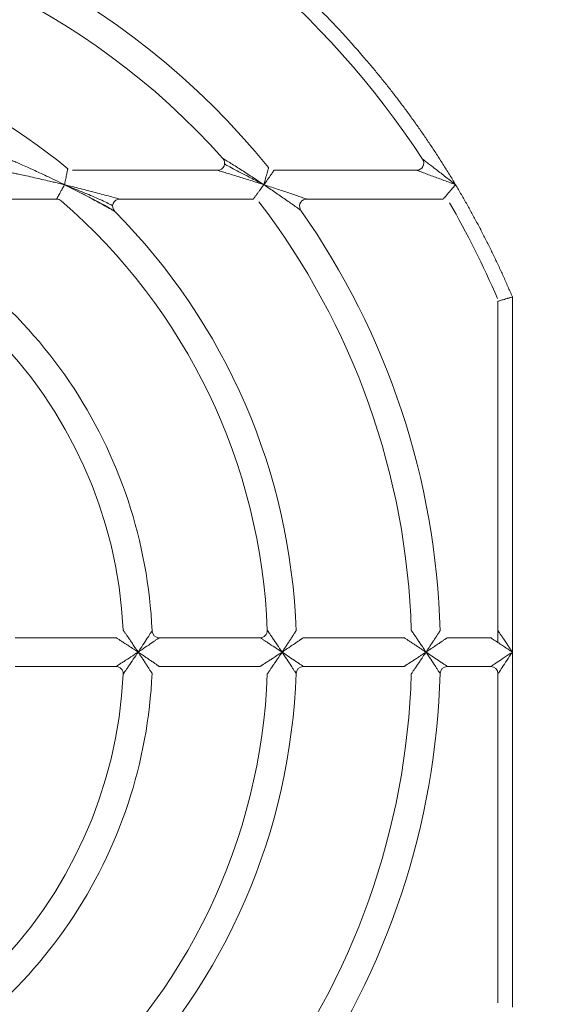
# Model space of a CAD drawing. Header units: millimetres. Extents: x 35 to 1425, y 109 to 972.
# Tile 17 of 34: x 1137 to 1173, y 646 to 714. Entities that reach past the tile are written whole.
import ezdxf

# ---------------------------------------------------------------- set-up
doc = ezdxf.new("R2010")
doc.units = ezdxf.units.MM
doc.header["$LTSCALE"] = 5
doc.layers.add('AA', color=7, linetype='Continuous')
doc.styles.add('SLDTEXTSTYLE1', font='TXT', dxfattribs={"width": 0.75})
doc.dimstyles.new('SLDDIMSTYLE0', dxfattribs={"dimtxt": 17.5, "dimasz": 16.51, "dimexe": 0, "dimexo": 0.0625, "dimgap": 4.375, "dimtad": 1, "dimrnd": 1e-09, "dimzin": 12, "dimdsep": 46, "dimtxsty": 'SLDTEXTSTYLE1', "dimsah": 1, "dimcen": 0.09, "dimadec": 0, "dimazin": 3, "dimtfac": 1, "dimtofl": 0, "dimtmove": 0, "dimatfit": 3, "dimfxl": 1, "dimfrac": 2, "dimtolj": 1, "dimtzin": 12, "dimarcsym": 0})

# ---------------------------------------------------------------- blocks, each defined once
blk = doc.blocks.new('*D6')
at = {"layer": 'AA', "color": 7}
for p, q in [((1112.43, 675.207), (1112.43, 880.707)), ((1237.43, 675.207), (1237.43, 880.707)), ((1112.43, 875.707), (1237.43, 875.707))]:
    blk.add_line(p, q, dxfattribs=at)
for points in [[(1112.43, 875.707), (1128.94, 873.167), (1128.94, 878.247)], [(1237.43, 875.707), (1220.92, 878.247), (1220.92, 873.167)]]:
    blk.add_solid(points, dxfattribs=at)
at = {"layer": 'AA', "color": 7, "insert": (1144.958, 898.265, 7.788), "char_height": 17.5, "attachment_point": 1, "style": 'SLDTEXTSTYLE1'}
blk.add_mtext('125', dxfattribs=at)

msp = doc.modelspace()

# ---------------------------------------------------------------- linework, layer by layer
at = {"color": 7, "linetype": 'Continuous', "lineweight": 15}
for p, q in [((1150.443, 703.707), (1140.359, 703.707)), ((1164.276, 703.707), (1154.382, 703.707)), ((1140.978, 702.107), (1139.816, 702.707)), ((1139.845, 702.69), (1140.559, 702.398)), ((1126.394, 701.707), (1139.263, 701.707)), ((1143.655, 701.707), (1152.927, 701.707)), ((1156.646, 701.707), (1166.124, 701.707)), ((1169.93, 694.599), (1169.93, 671.707)), ((1143.394, 671.207), (1136.383, 671.207)), ((1153.403, 671.207), (1146.397, 671.207)), ((1163.408, 671.207), (1156.405, 671.207)), ((1169.43, 671.207), (1166.409, 671.207)), ((1170.93, 645.508), (1170.93, 670.207)), ((1136.383, 669.207), (1143.394, 669.207)), ((1146.397, 669.207), (1153.403, 669.207)), ((1156.405, 669.207), (1163.408, 669.207)), ((1166.409, 669.207), (1169.43, 669.207)), ((1169.93, 668.707), (1169.93, 645.814))]:
    msp.add_line(p, q, dxfattribs=at)
at = {"color": 8, "linetype": 'Continuous', "lineweight": 15}
msp.add_line((1156.236, 700.92), (1156.186, 701.009), dxfattribs=at)
at = {"color": 144, "linetype": 'Continuous', "lineweight": 0}
for p, q in [((1170.93, 670.207), (1170.93, 694.905)), ((1169.93, 671.707), (1169.93, 670.873))]:
    msp.add_line(p, q, dxfattribs=at)
for centre, radius, start, end in [((1112.43, 670.207), 62.5, 33.25643, 66.83195), ((1112.43, 670.207), 51.5, 41.81031, 88.31459), ((1112.43, 670.207), 43.5, 50.59943, 88.04636), ((1150.443, 704.207), 0.5, 270, 41.81031), ((1139.263, 701.207), 0.5, 49.12136, 90), ((1143.655, 701.207), 0.5, 90, 224.79283), ((1156.405, 668.707), 0.5, 90, 178.04636), ((1166.409, 668.707), 0.5, 90, 178.40825)]:
    msp.add_arc(centre, radius, start, end, dxfattribs=at)
at = {"color": 7, "linetype": 'Continuous', "lineweight": 15}
for centre, radius, start, end in [((1112.43, 670.207), 53.5, 39.0228, 88.40825), ((1164.276, 704.207), 0.5, 270, 33.25643), ((1112.43, 670.207), 31.5, 2.77346, 87.22654), ((1112.43, 670.207), 41.5, 2.09665, 49.12136), ((1112.43, 670.207), 51.5, 1.68541, 37.43371), ((1156.646, 701.207), 0.5, 90, 203.30263), ((1112.43, 670.207), 62.5, 23.16805, 30), ((1112.43, 670.207), 43.5, 1.95364, 44.79283), ((1112.43, 670.207), 53.5, 1.59175, 35.03481), ((1146.397, 671.707), 0.5, 182.52858, 270), ((1153.403, 671.707), 0.5, 270, 2.09665), ((1143.394, 668.707), 0.5, 357.22654, 90), ((1169.43, 668.707), 0.5, 0, 90), ((1112.43, 670.207), 31.5, 272.77346, 357.22654), ((1112.43, 670.207), 41.5, 310.87864, 357.90335), ((1112.43, 670.207), 43.5, 315.20717, 358.04636), ((1112.43, 670.207), 51.5, 322.56629, 358.31459), ((1112.43, 670.207), 53.5, 324.96519, 358.40825)]:
    msp.add_arc(centre, radius, start, end, dxfattribs=at)
for points, knots in [([(1166.983, 702.707), (1166.84, 702.945), (1166.553, 703.422), (1166.112, 704.13), (1165.662, 704.832), (1165.203, 705.527), (1164.735, 706.216), (1164.259, 706.899), (1163.773, 707.575), (1163.279, 708.245), (1162.775, 708.909), (1162.263, 709.566), (1161.741, 710.218), (1160.316, 711.951), (1157.865, 714.666), (1154.178, 718.143), (1150.227, 721.317), (1147.036, 723.484), (1144.779, 724.855), (1143.541, 725.569), (1142.289, 726.255), (1141.021, 726.912), (1139.739, 727.54), (1138.442, 728.142), (1137.566, 728.518), (1137.128, 728.707)], [0, 0, 0, 0, 0.0207381, 0.0414582, 0.0621639, 0.0828586, 0.103546, 0.1242296, 0.1449131, 0.1656, 0.1862938, 0.2069982, 0.2277167, 0.2484529, 0.3742207, 0.5000017, 0.6257694, 0.7515505, 0.7870835, 0.8225731, 0.8580372, 0.893494, 0.9289614, 0.9644574, 1, 1, 1, 1]), ([(1150.816, 704.54), (1150.816, 704.54), (1150.881, 704.5), (1151.06, 704.388), (1151.172, 704.319), (1151.529, 704.095), (1151.785, 703.933), (1152.31, 703.596), (1152.581, 703.42), (1153.121, 703.067), (1153.391, 702.888), (1153.661, 702.707)], [0, 0, 0, 0, 0.125, 0.125, 0.25, 0.25, 0.5, 0.5, 0.75, 0.75, 1, 1, 1, 1]), ([(1153.479, 702.799), (1153.198, 702.948), (1152.534, 703.298), (1151.716, 703.717), (1151.167, 704.011), (1150.991, 704.115), (1150.945, 704.149), (1150.942, 704.153), (1150.941, 704.154)], [0, 0, 0, 0, 0.301995, 0.711089, 0.894533, 0.963162, 0.985358, 1, 1, 1, 1]), ([(1153.661, 702.707), (1153.703, 702.856), (1153.744, 703.001), (1153.823, 703.281), (1153.859, 703.409), (1153.922, 703.635), (1153.948, 703.728), (1153.984, 703.857), (1153.994, 703.892), (1153.994, 703.892)], [0, 0, 0, 0, 0.25, 0.25, 0.5, 0.5, 0.75, 0.75, 1, 1, 1, 1]), ([(1164.694, 704.481), (1164.694, 704.481), (1164.735, 704.45), (1164.861, 704.354), (1164.944, 704.292), (1165.127, 704.152), (1165.226, 704.077), (1165.432, 703.919), (1165.537, 703.838), (1165.86, 703.589), (1166.084, 703.415), (1166.532, 703.063), (1166.757, 702.886), (1166.983, 702.707)], [0, 0, 0, 0, 0.125, 0.125, 0.25, 0.25, 0.375, 0.375, 0.5, 0.5, 0.75, 0.75, 1, 1, 1, 1]), ([(1139.816, 702.707), (1139.823, 702.739), (1139.836, 702.803), (1139.854, 702.893), (1139.87, 702.973), (1139.885, 703.045), (1139.907, 703.158), (1139.937, 703.305), (1139.97, 703.467), (1139.996, 703.597), (1140.017, 703.697), (1140.031, 703.768), (1140.04, 703.812), (1140.041, 703.817), (1140.041, 703.82)], [0, 0, 0, 0, 0.060077, 0.115092, 0.16504, 0.209916, 0.249715, 0.381504, 0.499789, 0.607416, 0.710734, 0.810224, 0.906439, 1, 1, 1, 1]), ([(1153.661, 702.707), (1153.352, 702.807), (1153.043, 702.905), (1152.43, 703.099), (1152.123, 703.195), (1151.53, 703.378), (1151.241, 703.466), (1150.841, 703.587), (1150.716, 703.625), (1150.515, 703.685), (1150.443, 703.707), (1150.443, 703.707)], [0, 0, 0, 0, 0.25, 0.25, 0.5, 0.5, 0.75, 0.75, 0.875, 0.875, 1, 1, 1, 1]), ([(1166.983, 702.707), (1166.713, 702.809), (1166.445, 702.909), (1165.913, 703.108), (1165.648, 703.206), (1165.267, 703.346), (1165.142, 703.392), (1164.9, 703.481), (1164.783, 703.523), (1164.569, 703.601), (1164.472, 703.636), (1164.324, 703.689), (1164.276, 703.707), (1164.276, 703.707)], [0, 0, 0, 0, 0.25, 0.25, 0.5, 0.5, 0.625, 0.625, 0.75, 0.75, 0.875, 0.875, 1, 1, 1, 1]), ([(1139.263, 701.707), (1139.263, 701.707), (1139.264, 701.709), (1139.27, 701.719), (1139.28, 701.736), (1139.293, 701.761), (1139.318, 701.805), (1139.364, 701.887), (1139.435, 702.015), (1139.521, 702.17), (1139.608, 702.328), (1139.709, 702.51), (1139.776, 702.633), (1139.816, 702.707)], [0, 0, 0, 0, 0.0490077, 0.0984343, 0.1483826, 0.1989523, 0.2502393, 0.3705238, 0.5003698, 0.6172496, 0.7500937, 0.8515852, 1, 1, 1, 1]), ([(1139.816, 702.707), (1140.182, 702.618), (1140.545, 702.527), (1141.266, 702.345), (1141.626, 702.252), (1142.329, 702.067), (1142.671, 701.976), (1143.149, 701.846), (1143.303, 701.804), (1143.493, 701.751), (1143.549, 701.736), (1143.631, 701.713), (1143.655, 701.707), (1143.655, 701.707)], [0, 0, 0, 0, 0.25, 0.25, 0.5, 0.5, 0.75, 0.75, 0.875, 0.875, 0.9375, 0.9375, 1, 1, 1, 1]), ([(1152.927, 701.707), (1152.928, 701.707), (1152.929, 701.709), (1152.937, 701.72), (1152.951, 701.739), (1152.97, 701.765), (1153.006, 701.813), (1153.069, 701.898), (1153.165, 702.029), (1153.28, 702.184), (1153.394, 702.34), (1153.524, 702.517), (1153.61, 702.636), (1153.661, 702.707)], [0, 0, 0, 0, 0.0486166, 0.0977656, 0.1476388, 0.1984199, 0.2502829, 0.3695093, 0.5007235, 0.6168102, 0.7502176, 0.851696, 1, 1, 1, 1]), ([(1153.661, 702.707), (1153.957, 702.611), (1154.251, 702.515), (1154.833, 702.322), (1155.124, 702.226), (1155.541, 702.085), (1155.678, 702.039), (1155.943, 701.948), (1156.073, 701.904), (1156.311, 701.822), (1156.421, 701.784), (1156.547, 701.741), (1156.583, 701.728), (1156.632, 701.711), (1156.646, 701.707), (1156.646, 701.707)], [0, 0, 0, 0, 0.25, 0.25, 0.5, 0.5, 0.625, 0.625, 0.75, 0.75, 0.875, 0.875, 0.9375, 0.9375, 1, 1, 1, 1]), ([(1156.236, 700.92), (1156.236, 700.92), (1156.225, 700.928), (1156.183, 700.958), (1156.153, 700.979), (1156.044, 701.057), (1155.951, 701.124), (1155.747, 701.269), (1155.636, 701.347), (1155.408, 701.508), (1155.29, 701.59), (1154.931, 701.841), (1154.68, 702.015), (1154.175, 702.36), (1153.92, 702.533), (1153.661, 702.707)], [0, 0, 0, 0, 0.0625, 0.0625, 0.125, 0.125, 0.25, 0.25, 0.375, 0.375, 0.5, 0.5, 0.75, 0.75, 1, 1, 1, 1]), ([(1166.124, 701.707), (1166.124, 701.707), (1166.126, 701.709), (1166.136, 701.721), (1166.154, 701.741), (1166.178, 701.769), (1166.221, 701.819), (1166.298, 701.908), (1166.412, 702.041), (1166.546, 702.196), (1166.677, 702.349), (1166.826, 702.522), (1166.925, 702.638), (1166.983, 702.707)], [0, 0, 0, 0, 0.0483886, 0.0974166, 0.14736, 0.1984796, 0.2510189, 0.3693509, 0.5014549, 0.617138, 0.7510076, 0.8522816, 1, 1, 1, 1]), ([(1170.93, 694.905), (1170.826, 695.149), (1170.618, 695.637), (1170.294, 696.364), (1169.962, 697.087), (1169.621, 697.805), (1169.271, 698.519), (1168.912, 699.229), (1168.544, 699.933), (1168.168, 700.634), (1167.782, 701.329), (1167.388, 702.021), (1167.118, 702.478), (1166.983, 702.707)], [0, 0, 0, 0, 0.091016, 0.181968, 0.27287, 0.363736, 0.454581, 0.545419, 0.636264, 0.72713, 0.818032, 0.908984, 1, 1, 1, 1]), ([(1140.559, 702.398), (1140.919, 702.253), (1141.638, 701.964), (1142.472, 701.592), (1142.965, 701.354), (1143.117, 701.272), (1143.153, 701.246), (1143.155, 701.243), (1143.156, 701.241)], [0, 0, 0, 0, 0.3751903, 0.7491886, 0.9130963, 0.9714153, 0.9890739, 1, 1, 1, 1]), ([(1143.273, 700.884), (1143.269, 700.887), (1143.261, 700.892), (1143.185, 700.937), (1142.975, 701.061), (1142.254, 701.471), (1141.535, 701.84), (1140.985, 702.121)], [0, 0, 0, 0, 0.035198, 0.073472, 0.160535, 0.357798, 1, 1, 1, 1]), ([(1145.898, 671.684), (1145.762, 674.762), (1145.199, 677.82), (1143.261, 683.668), (1141.886, 686.457), (1138.428, 691.557), (1136.346, 693.866), (1131.63, 697.831), (1128.998, 699.486), (1126.189, 700.751)], [0, 0, 0, 0, 0.25, 0.25, 0.5, 0.5, 0.75, 0.75, 1, 1, 1, 1]), ([(1144.93, 670.207), (1145.042, 670.375), (1145.152, 670.54), (1145.364, 670.863), (1145.469, 671.023), (1145.608, 671.237), (1145.652, 671.304), (1145.732, 671.428), (1145.768, 671.484), (1145.86, 671.626), (1145.898, 671.684), (1145.898, 671.684)], [0, 0, 0, 0, 0.25, 0.25, 0.5, 0.5, 0.625, 0.625, 0.75, 0.75, 1, 1, 1, 1]), ([(1153.902, 671.725), (1153.902, 671.725), (1153.946, 671.661), (1154.048, 671.512), (1154.089, 671.453), (1154.177, 671.324), (1154.224, 671.255), (1154.373, 671.035), (1154.484, 670.872), (1154.704, 670.544), (1154.816, 670.377), (1154.93, 670.207)], [0, 0, 0, 0, 0.25, 0.25, 0.375, 0.375, 0.5, 0.5, 0.75, 0.75, 1, 1, 1, 1]), ([(1146.397, 671.207), (1146.397, 671.207), (1146.339, 671.166), (1146.2, 671.069), (1146.144, 671.031), (1146.021, 670.946), (1145.955, 670.9), (1145.743, 670.755), (1145.584, 670.647), (1145.263, 670.43), (1145.099, 670.319), (1144.93, 670.207)], [0, 0, 0, 0, 0.25, 0.25, 0.375, 0.375, 0.5, 0.5, 0.75, 0.75, 1, 1, 1, 1]), ([(1154.93, 670.207), (1154.76, 670.32), (1154.592, 670.431), (1154.263, 670.648), (1154.099, 670.755), (1153.877, 670.9), (1153.808, 670.945), (1153.678, 671.029), (1153.618, 671.068), (1153.467, 671.165), (1153.403, 671.207), (1153.403, 671.207)], [0, 0, 0, 0, 0.25, 0.25, 0.5, 0.5, 0.625, 0.625, 0.75, 0.75, 1, 1, 1, 1]), ([(1144.93, 670.207), (1144.816, 670.036), (1144.704, 669.868), (1144.482, 669.539), (1144.371, 669.376), (1144.22, 669.156), (1144.172, 669.086), (1144.083, 668.957), (1144.042, 668.897), (1143.938, 668.746), (1143.893, 668.682), (1143.893, 668.682)], [0, 0, 0, 0, 0.25, 0.25, 0.5, 0.5, 0.625, 0.625, 0.75, 0.75, 1, 1, 1, 1]), ([(1155.905, 668.724), (1155.905, 668.724), (1155.867, 668.783), (1155.774, 668.925), (1155.737, 668.982), (1155.656, 669.107), (1155.612, 669.174), (1155.471, 669.389), (1155.366, 669.549), (1155.152, 669.872), (1155.043, 670.038), (1154.93, 670.207)], [0, 0, 0, 0, 0.25, 0.25, 0.375, 0.375, 0.5, 0.5, 0.75, 0.75, 1, 1, 1, 1]), ([(1154.93, 670.207), (1155.099, 670.094), (1155.264, 669.983), (1155.586, 669.766), (1155.745, 669.658), (1155.958, 669.513), (1156.025, 669.467), (1156.149, 669.383), (1156.205, 669.344), (1156.346, 669.247), (1156.405, 669.207), (1156.405, 669.207)], [0, 0, 0, 0, 0.25, 0.25, 0.5, 0.5, 0.625, 0.625, 0.75, 0.75, 1, 1, 1, 1]), ([(1165.909, 668.72), (1165.909, 668.72), (1165.871, 668.78), (1165.777, 668.923), (1165.74, 668.98), (1165.658, 669.105), (1165.614, 669.173), (1165.472, 669.388), (1165.367, 669.548), (1165.153, 669.872), (1165.043, 670.038), (1164.93, 670.207)], [0, 0, 0, 0, 0.25, 0.25, 0.375, 0.375, 0.5, 0.5, 0.75, 0.75, 1, 1, 1, 1]), ([(1164.93, 670.207), (1165.099, 670.094), (1165.264, 669.983), (1165.587, 669.766), (1165.747, 669.658), (1165.961, 669.513), (1166.028, 669.467), (1166.152, 669.383), (1166.208, 669.344), (1166.35, 669.247), (1166.409, 669.207), (1166.409, 669.207)], [0, 0, 0, 0, 0.25, 0.25, 0.5, 0.5, 0.625, 0.625, 0.75, 0.75, 1, 1, 1, 1]), ([(1169.43, 669.207), (1169.43, 669.207), (1169.469, 669.233), (1169.619, 669.333), (1169.731, 669.407), (1170.008, 669.592), (1170.175, 669.703), (1170.538, 669.945), (1170.734, 670.076), (1170.93, 670.207)], [0, 0, 0, 0, 0.25, 0.25, 0.5, 0.5, 0.75, 0.75, 1, 1, 1, 1]), ([(1170.93, 670.207), (1170.799, 670.01), (1170.668, 669.814), (1170.427, 669.451), (1170.316, 669.285), (1170.13, 669.007), (1170.056, 668.896), (1169.956, 668.746), (1169.93, 668.707), (1169.93, 668.707)], [0, 0, 0, 0, 0.25, 0.25, 0.5, 0.5, 0.75, 0.75, 1, 1, 1, 1]), ([(1126.189, 639.662), (1128.998, 640.928), (1131.63, 642.582), (1136.346, 646.547), (1138.428, 648.856), (1141.886, 653.956), (1143.261, 656.745), (1145.199, 662.593), (1145.762, 665.651), (1145.898, 668.729)], [0, 0, 0, 0, 0.25, 0.25, 0.5, 0.5, 0.75, 0.75, 1, 1, 1, 1])]:
    msp.add_open_spline(points, degree=3, knots=knots, dxfattribs=at)
at = {"color": 144, "linetype": 'Continuous', "lineweight": 0}
for points, knots in [([(1135.961, 704.479), (1135.998, 704.463), (1136.078, 704.43), (1136.208, 704.374), (1136.357, 704.31), (1136.523, 704.239), (1136.707, 704.159), (1136.982, 704.038), (1137.372, 703.864), (1137.838, 703.653), (1138.34, 703.42), (1138.882, 703.164), (1139.388, 702.919), (1139.711, 702.759), (1139.816, 702.707)], [0, 0, 0, 0, 0.031059, 0.066276, 0.105724, 0.149458, 0.197524, 0.24996, 0.363173, 0.499896, 0.608781, 0.749924, 0.917962, 1, 1, 1, 1]), ([(1139.816, 702.707), (1139.701, 702.735), (1139.47, 702.791), (1139.122, 702.874), (1138.711, 702.97), (1138.247, 703.078), (1137.711, 703.2), (1137.197, 703.314), (1136.748, 703.412), (1136.396, 703.487), (1136.125, 703.545), (1135.895, 703.593), (1135.76, 703.621), (1135.698, 703.634)], [0, 0, 0, 0, 0.082873, 0.166188, 0.249947, 0.378632, 0.499862, 0.636173, 0.74993, 0.826799, 0.894016, 0.951691, 1, 1, 1, 1]), ([(1154.382, 703.707), (1154.382, 703.707), (1154.361, 703.677), (1154.283, 703.568), (1154.227, 703.49), (1154.09, 703.298), (1154.012, 703.19), (1153.841, 702.954), (1153.752, 702.832), (1153.661, 702.707)], [0, 0, 0, 0, 0.25, 0.25, 0.5, 0.5, 0.75, 0.75, 1, 1, 1, 1]), ([(1170.93, 694.905), (1170.898, 694.895), (1170.836, 694.876), (1170.749, 694.85), (1170.674, 694.827), (1170.611, 694.808), (1170.508, 694.776), (1170.377, 694.736), (1170.222, 694.689), (1170.094, 694.65), (1169.999, 694.621), (1169.941, 694.603), (1169.934, 694.6), (1169.93, 694.599)], [0, 0, 0, 0, 0.0637038, 0.1205464, 0.1705268, 0.2136443, 0.2498987, 0.3824704, 0.5001637, 0.6318999, 0.7588829, 0.8814557, 1, 1, 1, 1]), ([(1143.893, 671.731), (1143.894, 671.73), (1143.895, 671.728), (1143.904, 671.715), (1143.918, 671.694), (1143.939, 671.665), (1143.965, 671.627), (1143.997, 671.58), (1144.056, 671.495), (1144.158, 671.348), (1144.298, 671.144), (1144.454, 670.914), (1144.589, 670.715), (1144.75, 670.474), (1144.856, 670.317), (1144.93, 670.207)], [0, 0, 0, 0, 0.031855, 0.064426, 0.098126, 0.133329, 0.170366, 0.209524, 0.251051, 0.36429, 0.500654, 0.613691, 0.750866, 0.825327, 1, 1, 1, 1]), ([(1154.93, 670.207), (1154.96, 670.252), (1155.018, 670.338), (1155.099, 670.46), (1155.17, 670.568), (1155.268, 670.716), (1155.388, 670.898), (1155.536, 671.123), (1155.668, 671.325), (1155.77, 671.482), (1155.836, 671.583), (1155.875, 671.644), (1155.9, 671.682), (1155.903, 671.687), (1155.905, 671.69)], [0, 0, 0, 0, 0.073534, 0.139596, 0.198159, 0.249198, 0.383534, 0.499517, 0.634234, 0.749153, 0.818589, 0.882586, 0.9425, 1, 1, 1, 1]), ([(1163.908, 671.721), (1163.908, 671.72), (1163.909, 671.719), (1163.918, 671.706), (1163.932, 671.685), (1163.952, 671.656), (1163.978, 671.619), (1164.009, 671.573), (1164.066, 671.489), (1164.166, 671.342), (1164.304, 671.139), (1164.458, 670.91), (1164.599, 670.702), (1164.759, 670.462), (1164.864, 670.306), (1164.93, 670.207)], [0, 0, 0, 0, 0.032058, 0.064788, 0.098586, 0.133811, 0.170784, 0.209783, 0.251047, 0.364661, 0.50064, 0.614449, 0.750856, 0.842132, 1, 1, 1, 1]), ([(1164.93, 670.207), (1164.961, 670.252), (1165.019, 670.339), (1165.1, 670.462), (1165.171, 670.569), (1165.27, 670.718), (1165.39, 670.899), (1165.538, 671.125), (1165.671, 671.327), (1165.773, 671.484), (1165.84, 671.585), (1165.88, 671.647), (1165.905, 671.685), (1165.908, 671.69), (1165.909, 671.693)], [0, 0, 0, 0, 0.074232, 0.140525, 0.198855, 0.249201, 0.383719, 0.499515, 0.63436, 0.749154, 0.818711, 0.882735, 0.942601, 1, 1, 1, 1]), ([(1169.93, 671.707), (1169.931, 671.706), (1169.932, 671.704), (1169.941, 671.691), (1169.955, 671.67), (1169.975, 671.64), (1170.015, 671.579), (1170.095, 671.459), (1170.223, 671.268), (1170.381, 671.029), (1170.547, 670.782), (1170.733, 670.501), (1170.857, 670.315), (1170.93, 670.207)], [0, 0, 0, 0, 0.033312, 0.067205, 0.102075, 0.138288, 0.176171, 0.284014, 0.4117, 0.543581, 0.702264, 0.824947, 1, 1, 1, 1]), ([(1144.93, 670.207), (1144.877, 670.242), (1144.78, 670.307), (1144.648, 670.394), (1144.545, 670.462), (1144.401, 670.556), (1144.222, 670.674), (1143.99, 670.824), (1143.783, 670.958), (1143.618, 671.064), (1143.51, 671.133), (1143.444, 671.175), (1143.402, 671.202), (1143.396, 671.205), (1143.394, 671.207)], [0, 0, 0, 0, 0.084589, 0.154322, 0.2092, 0.249222, 0.385339, 0.4995, 0.635385, 0.749161, 0.819912, 0.884218, 0.943605, 1, 1, 1, 1]), ([(1156.405, 671.207), (1156.404, 671.206), (1156.402, 671.205), (1156.39, 671.197), (1156.371, 671.183), (1156.343, 671.164), (1156.308, 671.14), (1156.265, 671.111), (1156.185, 671.055), (1156.044, 670.959), (1155.844, 670.822), (1155.621, 670.671), (1155.407, 670.526), (1155.172, 670.368), (1155.018, 670.265), (1154.93, 670.207)], [0, 0, 0, 0, 0.032583, 0.065729, 0.099784, 0.135071, 0.171879, 0.210462, 0.251041, 0.365571, 0.500613, 0.615979, 0.750862, 0.857525, 1, 1, 1, 1]), ([(1164.93, 670.207), (1164.879, 670.241), (1164.785, 670.304), (1164.656, 670.39), (1164.551, 670.459), (1164.406, 670.554), (1164.226, 670.673), (1163.996, 670.824), (1163.79, 670.958), (1163.628, 671.064), (1163.522, 671.133), (1163.457, 671.175), (1163.416, 671.202), (1163.411, 671.205), (1163.408, 671.207)], [0, 0, 0, 0, 0.081758, 0.150548, 0.206367, 0.249218, 0.385038, 0.499503, 0.635201, 0.749161, 0.819651, 0.883894, 0.943386, 1, 1, 1, 1]), ([(1166.409, 671.207), (1166.409, 671.206), (1166.407, 671.205), (1166.395, 671.197), (1166.375, 671.183), (1166.348, 671.164), (1166.312, 671.14), (1166.269, 671.111), (1166.188, 671.055), (1166.046, 670.959), (1165.846, 670.823), (1165.622, 670.671), (1165.408, 670.526), (1165.173, 670.369), (1165.019, 670.266), (1164.93, 670.207)], [0, 0, 0, 0, 0.032542, 0.065655, 0.09969, 0.134972, 0.171793, 0.210409, 0.251043, 0.36551, 0.500616, 0.615891, 0.750861, 0.856931, 1, 1, 1, 1]), ([(1170.93, 670.207), (1170.883, 670.238), (1170.793, 670.298), (1170.666, 670.383), (1170.556, 670.456), (1170.461, 670.519), (1170.307, 670.622), (1170.107, 670.756), (1169.868, 670.914), (1169.677, 671.042), (1169.547, 671.128), (1169.475, 671.177), (1169.437, 671.202), (1169.432, 671.205), (1169.43, 671.207)], [0, 0, 0, 0, 0.076348, 0.144309, 0.203885, 0.255076, 0.297886, 0.456563, 0.588471, 0.716152, 0.824017, 0.886149, 0.944248, 1, 1, 1, 1]), ([(1143.394, 669.207), (1143.394, 669.207), (1143.459, 669.248), (1143.612, 669.345), (1143.672, 669.384), (1143.803, 669.468), (1143.873, 669.513), (1144.096, 669.658), (1144.261, 669.765), (1144.591, 669.981), (1144.759, 670.093), (1144.93, 670.207)], [0, 0, 0, 0, 0.25, 0.25, 0.375, 0.375, 0.5, 0.5, 0.75, 0.75, 1, 1, 1, 1]), ([(1144.93, 670.207), (1144.976, 670.176), (1145.064, 670.117), (1145.186, 670.035), (1145.292, 669.964), (1145.439, 669.865), (1145.619, 669.743), (1145.841, 669.591), (1146.039, 669.454), (1146.194, 669.348), (1146.293, 669.279), (1146.352, 669.238), (1146.39, 669.211), (1146.395, 669.208), (1146.397, 669.207)], [0, 0, 0, 0, 0.075069, 0.141624, 0.199668, 0.249204, 0.383966, 0.499526, 0.63448, 0.749162, 0.818687, 0.882703, 0.942583, 1, 1, 1, 1]), ([(1145.898, 668.729), (1145.897, 668.729), (1145.896, 668.731), (1145.888, 668.743), (1145.876, 668.763), (1145.858, 668.79), (1145.836, 668.825), (1145.808, 668.868), (1145.756, 668.948), (1145.664, 669.091), (1145.533, 669.292), (1145.387, 669.516), (1145.243, 669.734), (1145.089, 669.968), (1144.987, 670.121), (1144.93, 670.207)], [0, 0, 0, 0, 0.032769, 0.066048, 0.100171, 0.135445, 0.172147, 0.210521, 0.250777, 0.365876, 0.500429, 0.616685, 0.750777, 0.861671, 1, 1, 1, 1]), ([(1153.403, 669.207), (1153.403, 669.207), (1153.405, 669.208), (1153.418, 669.216), (1153.439, 669.23), (1153.469, 669.249), (1153.507, 669.273), (1153.553, 669.303), (1153.639, 669.359), (1153.787, 669.455), (1153.994, 669.589), (1154.224, 669.739), (1154.438, 669.88), (1154.678, 670.038), (1154.835, 670.143), (1154.93, 670.207)], [0, 0, 0, 0, 0.032107, 0.064873, 0.098692, 0.133924, 0.170884, 0.20985, 0.251056, 0.364893, 0.500644, 0.614944, 0.750857, 0.848179, 1, 1, 1, 1]), ([(1154.93, 670.207), (1154.899, 670.16), (1154.842, 670.074), (1154.763, 669.957), (1154.701, 669.864), (1154.654, 669.794), (1154.571, 669.67), (1154.457, 669.502), (1154.302, 669.272), (1154.163, 669.069), (1154.052, 668.907), (1153.98, 668.801), (1153.936, 668.737), (1153.908, 668.696), (1153.904, 668.691), (1153.902, 668.688)], [0, 0, 0, 0, 0.074345, 0.136399, 0.186208, 0.22381, 0.249232, 0.385937, 0.499513, 0.635652, 0.749175, 0.819994, 0.884312, 0.943671, 1, 1, 1, 1]), ([(1163.408, 669.207), (1163.409, 669.207), (1163.411, 669.208), (1163.424, 669.216), (1163.444, 669.23), (1163.474, 669.249), (1163.511, 669.273), (1163.557, 669.303), (1163.642, 669.359), (1163.79, 669.455), (1163.996, 669.589), (1164.226, 669.74), (1164.44, 669.881), (1164.68, 670.039), (1164.836, 670.144), (1164.93, 670.207)], [0, 0, 0, 0, 0.032157, 0.064963, 0.098807, 0.134044, 0.170989, 0.209914, 0.251055, 0.364961, 0.500642, 0.615055, 0.750857, 0.849495, 1, 1, 1, 1]), ([(1164.93, 670.207), (1164.9, 670.162), (1164.845, 670.079), (1164.769, 669.966), (1164.706, 669.873), (1164.658, 669.799), (1164.573, 669.673), (1164.458, 669.503), (1164.304, 669.274), (1164.166, 669.071), (1164.056, 668.909), (1163.985, 668.804), (1163.941, 668.74), (1163.913, 668.7), (1163.91, 668.694), (1163.908, 668.692)], [0, 0, 0, 0, 0.071195, 0.131686, 0.181506, 0.22068, 0.24923, 0.385654, 0.499513, 0.635508, 0.749173, 0.819846, 0.884129, 0.943547, 1, 1, 1, 1])]:
    msp.add_open_spline(points, degree=3, knots=knots, dxfattribs=at)
at = {"color": 8, "linetype": 'Continuous', "lineweight": 15}
msp.add_open_spline([(1143.3, 700.854), (1143.297, 700.856), (1143.29, 700.86), (1143.211, 700.905), (1142.987, 701.031), (1142.466, 701.321), (1141.772, 701.702), (1141.218, 701.985), (1140.978, 702.107)], degree=3, knots=[0, 0, 0, 0, 0.034296, 0.072792, 0.172404, 0.363362, 0.724296, 1, 1, 1, 1], dxfattribs=at)

# ---------------------------------------------------------------- dimensions: what is measured, and where the dimension line sits
at = {"layer": 'AA', "color": 7}
dim = msp.add_linear_dim(base=(1237.43, 875.707), p1=(1112.43, 670.207), p2=(1237.43, 670.207), dimstyle='SLDDIMSTYLE0', dxfattribs=at)
dim.commit()
dim.dimension.update_dxf_attribs({"geometry": '*D6', "text_midpoint": (1171.463, 875.707), "dimtype": 160})

doc.saveas('drawing.dxf')
